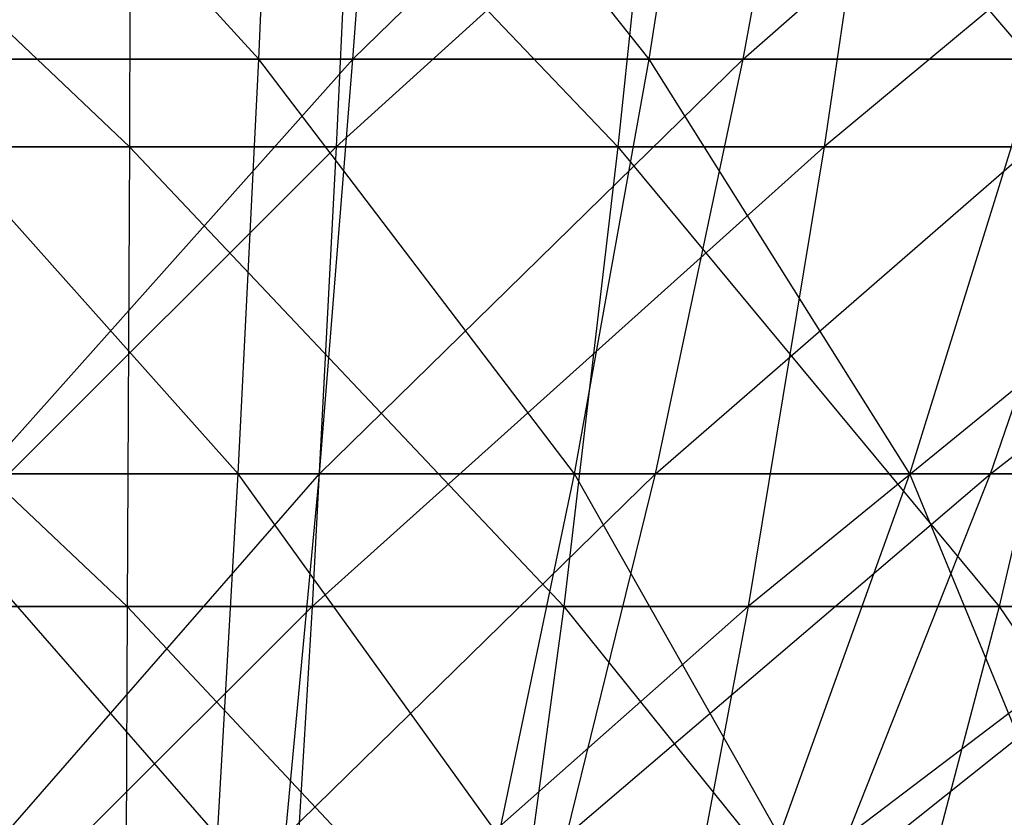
# Model space of a CAD drawing. Extents: x -125 to 125, y -143 to 0.
# Tile 100 of 256: x -0.17 to 1.7, y -139.94 to -138.42. Entities that reach past the tile are written whole.
import ezdxf

# ---------------------------------------------------------------- set-up
doc = ezdxf.new("R2010")
doc.units = 0
doc.header["$LTSCALE"] = 25.4
doc.layers.get('0').update_dxf_attribs({"linetype": 'CONTINUOUS'})

# ---------------------------------------------------------------- blocks, each defined once
blk = doc.blocks.new('NL2500027000_STL_3')
at = {"color": 0}
for p, q in [((0.2825, -138.4955, 17.0661), (-0.5252, -137.6057, 19.3919)), ((0.2825, -138.4955, 17.0661), (-0.5252, -137.6057, 19.3919)), ((0.2825, -138.4955, 17.0661), (0.3211, -137.6057, 19.3963)), ((0.2825, -138.4955, 17.0661), (0.3211, -137.6057, 19.3963)), ((1.0267, -138.4955, 17.0375), (0.3211, -137.6057, 19.3963)), ((1.0267, -138.4955, 17.0375), (0.3211, -137.6057, 19.3963)), ((0.4621, -138.4955, -17.0622), (0.5252, -137.6057, -19.3919)), ((0.4621, -138.4955, -17.0622), (0.5252, -137.6057, -19.3919)), ((0.4621, -138.4955, -17.0622), (1.3706, -137.6057, -19.3505)), ((0.4621, -138.4955, -17.0622), (1.3706, -137.6057, -19.3505)), ((1.0267, -138.4955, 17.0375), (1.1669, -137.6057, 19.3639)), ((1.0267, -138.4955, 17.0375), (1.1669, -137.6057, 19.3639)), ((1.2059, -138.4955, -17.0258), (1.3706, -137.6057, -19.3505)), ((1.2059, -138.4955, -17.0258), (1.3706, -137.6057, -19.3505)), ((1.2059, -138.4955, -17.0258), (2.2134, -137.6057, -19.2723)), ((1.2059, -138.4955, -17.0258), (2.2134, -137.6057, -19.2723)), ((-0.9894, -137.6886, 24.3861), (0.0358, -138.6626, 22.0892)), ((-0.9894, -137.6886, 24.3861), (0.0358, -138.6626, 22.0892)), ((0.0395, -137.6886, 24.4061), (0.0358, -138.6626, 22.0892)), ((0.0395, -137.6886, 24.4061), (0.0358, -138.6626, 22.0892)), ((0.0395, -137.6886, 24.4061), (0.9669, -138.6626, 22.0681)), ((0.0395, -137.6886, 24.4061), (0.9669, -138.6626, 22.0681)), ((0.475, -137.6886, -24.4015), (0.43, -138.6626, -22.0851)), ((0.475, -137.6886, -24.4015), (0.43, -138.6626, -22.0851)), ((1.5033, -137.6886, -24.3598), (0.43, -138.6626, -22.0851)), ((1.5033, -137.6886, -24.3598), (0.43, -138.6626, -22.0851)), ((1.0684, -137.6886, 24.3828), (0.9669, -138.6626, 22.0681)), ((1.0684, -137.6886, 24.3828), (0.9669, -138.6626, 22.0681)), ((1.0684, -137.6886, 24.3828), (1.8964, -138.6626, 22.0077)), ((1.0684, -137.6886, 24.3828), (1.8964, -138.6626, 22.0077)), ((1.5033, -137.6886, -24.3598), (1.3606, -138.6626, -22.0473)), ((1.5033, -137.6886, -24.3598), (1.3606, -138.6626, -22.0473)), ((2.5289, -137.6886, -24.2748), (1.3606, -138.6626, -22.0473)), ((2.5289, -137.6886, -24.2748), (1.3606, -138.6626, -22.0473)), ((0.2825, -138.4955, 17.0661), (-0.4621, -138.4955, 17.0622)), ((0.2825, -138.4955, 17.0661), (-0.4621, -138.4955, 17.0622)), ((0.2434, -139.2859, 14.7003), (-0.4621, -138.4955, 17.0622)), ((0.2434, -139.2859, 14.7003), (-0.4621, -138.4955, 17.0622)), ((-0.2825, -138.4955, -17.0661), (0.4621, -138.4955, -17.0622)), ((-0.2825, -138.4955, -17.0661), (0.4621, -138.4955, -17.0622)), ((-0.2434, -139.2859, -14.7003), (0.4621, -138.4955, -17.0622)), ((-0.2434, -139.2859, -14.7003), (0.4621, -138.4955, -17.0622)), ((0.2434, -139.2859, 14.7003), (0.2825, -138.4955, 17.0661)), ((0.2434, -139.2859, 14.7003), (0.2825, -138.4955, 17.0661)), ((1.0267, -138.4955, 17.0375), (0.2825, -138.4955, 17.0661)), ((1.0267, -138.4955, 17.0375), (0.2825, -138.4955, 17.0661)), ((0.8844, -139.2859, 14.6757), (0.2825, -138.4955, 17.0661)), ((0.8844, -139.2859, 14.6757), (0.2825, -138.4955, 17.0661)), ((0.3981, -139.2859, -14.697), (0.4621, -138.4955, -17.0622)), ((0.3981, -139.2859, -14.697), (0.4621, -138.4955, -17.0622)), ((0.3981, -139.2859, -14.697), (1.2059, -138.4955, -17.0258)), ((0.3981, -139.2859, -14.697), (1.2059, -138.4955, -17.0258)), ((0.4621, -138.4955, -17.0622), (1.2059, -138.4955, -17.0258)), ((0.4621, -138.4955, -17.0622), (1.2059, -138.4955, -17.0258)), ((0.8844, -139.2859, 14.6757), (1.0267, -138.4955, 17.0375)), ((0.8844, -139.2859, 14.6757), (1.0267, -138.4955, 17.0375)), ((1.7689, -138.4955, 16.9765), (1.0267, -138.4955, 17.0375)), ((1.7689, -138.4955, 16.9765), (1.0267, -138.4955, 17.0375)), ((1.5237, -139.2859, 14.6232), (1.0267, -138.4955, 17.0375)), ((1.5237, -139.2859, 14.6232), (1.0267, -138.4955, 17.0375)), ((1.0388, -139.2859, -14.6656), (1.2059, -138.4955, -17.0258)), ((1.0388, -139.2859, -14.6656), (1.2059, -138.4955, -17.0258)), ((1.0388, -139.2859, -14.6656), (1.9475, -138.4955, -16.957)), ((1.0388, -139.2859, -14.6656), (1.9475, -138.4955, -16.957)), ((1.2059, -138.4955, -17.0258), (1.9475, -138.4955, -16.957)), ((1.2059, -138.4955, -17.0258), (1.9475, -138.4955, -16.957)), ((1.5237, -139.2859, 14.6232), (1.7689, -138.4955, 16.9765)), ((1.5237, -139.2859, 14.6232), (1.7689, -138.4955, 16.9765)), ((1.6775, -139.2859, -14.6063), (1.9475, -138.4955, -16.957)), ((1.6775, -139.2859, -14.6063), (1.9475, -138.4955, -16.957)), ((1.6775, -139.2859, -14.6063), (2.6853, -138.4955, -16.8559)), ((1.6775, -139.2859, -14.6063), (2.6853, -138.4955, -16.8559)), ((-0.8955, -138.6626, 22.0711), (0.0358, -138.6626, 22.0892)), ((-0.8955, -138.6626, 22.0711), (0.0358, -138.6626, 22.0892)), ((-0.8955, -138.6626, 22.0711), (0.0319, -139.5387, 19.7336)), ((-0.8955, -138.6626, 22.0711), (0.0319, -139.5387, 19.7336)), ((0.43, -138.6626, -22.0851), (-0.5015, -138.6626, -22.0836)), ((0.43, -138.6626, -22.0851), (-0.5015, -138.6626, -22.0836)), ((0.43, -138.6626, -22.0851), (-0.448, -139.5387, -19.7285)), ((0.43, -138.6626, -22.0851), (-0.448, -139.5387, -19.7285)), ((0.0358, -138.6626, 22.0892), (0.0319, -139.5387, 19.7336)), ((0.0358, -138.6626, 22.0892), (0.0319, -139.5387, 19.7336)), ((0.0358, -138.6626, 22.0892), (0.9669, -138.6626, 22.0681)), ((0.0358, -138.6626, 22.0892), (0.9669, -138.6626, 22.0681)), ((0.0358, -138.6626, 22.0892), (0.8638, -139.5387, 19.7147)), ((0.0358, -138.6626, 22.0892), (0.8638, -139.5387, 19.7147)), ((0.43, -138.6626, -22.0851), (0.3841, -139.5387, -19.7299)), ((0.43, -138.6626, -22.0851), (0.3841, -139.5387, -19.7299)), ((1.3606, -138.6626, -22.0473), (0.3841, -139.5387, -19.7299)), ((1.3606, -138.6626, -22.0473), (0.3841, -139.5387, -19.7299)), ((1.3606, -138.6626, -22.0473), (0.43, -138.6626, -22.0851)), ((1.3606, -138.6626, -22.0473), (0.43, -138.6626, -22.0851)), ((0.9669, -138.6626, 22.0681), (0.8638, -139.5387, 19.7147)), ((0.9669, -138.6626, 22.0681), (0.8638, -139.5387, 19.7147)), ((0.9669, -138.6626, 22.0681), (1.8964, -138.6626, 22.0077)), ((0.9669, -138.6626, 22.0681), (1.8964, -138.6626, 22.0077)), ((0.9669, -138.6626, 22.0681), (1.6942, -139.5387, 19.6608)), ((0.9669, -138.6626, 22.0681), (1.6942, -139.5387, 19.6608)), ((1.3606, -138.6626, -22.0473), (1.2155, -139.5387, -19.6961)), ((1.3606, -138.6626, -22.0473), (1.2155, -139.5387, -19.6961)), ((2.2888, -138.6626, -21.9704), (1.2155, -139.5387, -19.6961)), ((2.2888, -138.6626, -21.9704), (1.2155, -139.5387, -19.6961)), ((2.2888, -138.6626, -21.9704), (1.3606, -138.6626, -22.0473)), ((2.2888, -138.6626, -21.9704), (1.3606, -138.6626, -22.0473)), ((1.8964, -138.6626, 22.0077), (1.6942, -139.5387, 19.6608)), ((1.8964, -138.6626, 22.0077), (1.6942, -139.5387, 19.6608)), ((0.2434, -139.2859, 14.7003), (-0.3981, -139.2859, 14.697)), ((0.2434, -139.2859, 14.7003), (-0.3981, -139.2859, 14.697)), ((0.2037, -139.9757, 12.3033), (-0.3981, -139.2859, 14.697)), ((0.2037, -139.9757, 12.3033), (-0.3981, -139.2859, 14.697)), ((-0.2434, -139.2859, -14.7003), (0.3981, -139.2859, -14.697)), ((-0.2434, -139.2859, -14.7003), (0.3981, -139.2859, -14.697)), ((-0.2037, -139.9757, -12.3033), (0.3981, -139.2859, -14.697)), ((-0.2037, -139.9757, -12.3033), (0.3981, -139.2859, -14.697)), ((0.2037, -139.9757, 12.3033), (0.2434, -139.2859, 14.7003)), ((0.2037, -139.9757, 12.3033), (0.2434, -139.2859, 14.7003)), ((0.8844, -139.2859, 14.6757), (0.2434, -139.2859, 14.7003)), ((0.8844, -139.2859, 14.6757), (0.2434, -139.2859, 14.7003)), ((0.7402, -139.9757, 12.2827), (0.2434, -139.2859, 14.7003)), ((0.7402, -139.9757, 12.2827), (0.2434, -139.2859, 14.7003)), ((0.3332, -139.9757, -12.3004), (0.3981, -139.2859, -14.697)), ((0.3332, -139.9757, -12.3004), (0.3981, -139.2859, -14.697)), ((0.3332, -139.9757, -12.3004), (1.0388, -139.2859, -14.6656)), ((0.3332, -139.9757, -12.3004), (1.0388, -139.2859, -14.6656)), ((0.3981, -139.2859, -14.697), (1.0388, -139.2859, -14.6656)), ((0.3981, -139.2859, -14.697), (1.0388, -139.2859, -14.6656)), ((0.7402, -139.9757, 12.2827), (0.8844, -139.2859, 14.6757)), ((0.7402, -139.9757, 12.2827), (0.8844, -139.2859, 14.6757)), ((0.8694, -139.9757, -12.2742), (1.0388, -139.2859, -14.6656)), ((0.8694, -139.9757, -12.2742), (1.0388, -139.2859, -14.6656)), ((0.8694, -139.9757, -12.2742), (1.6775, -139.2859, -14.6063)), ((0.8694, -139.9757, -12.2742), (1.6775, -139.2859, -14.6063)), ((1.5237, -139.2859, 14.6232), (0.8844, -139.2859, 14.6757)), ((1.5237, -139.2859, 14.6232), (0.8844, -139.2859, 14.6757)), ((1.2752, -139.9757, 12.2387), (0.8844, -139.2859, 14.6757)), ((1.2752, -139.9757, 12.2387), (0.8844, -139.2859, 14.6757)), ((1.0388, -139.2859, -14.6656), (1.6775, -139.2859, -14.6063)), ((1.0388, -139.2859, -14.6656), (1.6775, -139.2859, -14.6063)), ((1.2752, -139.9757, 12.2387), (1.5237, -139.2859, 14.6232)), ((1.2752, -139.9757, 12.2387), (1.5237, -139.2859, 14.6232)), ((1.404, -139.9757, -12.2246), (1.6775, -139.2859, -14.6063)), ((1.404, -139.9757, -12.2246), (1.6775, -139.2859, -14.6063)), ((1.404, -139.9757, -12.2246), (2.313, -139.2859, -14.5193)), ((1.404, -139.9757, -12.2246), (2.313, -139.2859, -14.5193)), ((2.1601, -139.2859, 14.5428), (1.5237, -139.2859, 14.6232)), ((2.1601, -139.2859, 14.5428), (1.5237, -139.2859, 14.6232)), ((1.8078, -139.9757, 12.1714), (1.5237, -139.2859, 14.6232)), ((1.8078, -139.9757, 12.1714), (1.5237, -139.2859, 14.6232)), ((1.6775, -139.2859, -14.6063), (2.313, -139.2859, -14.5193)), ((1.6775, -139.2859, -14.6063), (2.313, -139.2859, -14.5193)), ((-0.8, -139.5387, 19.7174), (0.0319, -139.5387, 19.7336)), ((-0.8, -139.5387, 19.7174), (0.0319, -139.5387, 19.7336)), ((0.3841, -139.5387, -19.7299), (-0.448, -139.5387, -19.7285)), ((0.3841, -139.5387, -19.7299), (-0.448, -139.5387, -19.7285)), ((0.3841, -139.5387, -19.7299), (-0.3937, -140.3154, -17.3389)), ((0.3841, -139.5387, -19.7299), (-0.3937, -140.3154, -17.3389)), ((0.0319, -139.5387, 19.7336), (0.0281, -140.3154, 17.3433)), ((0.0319, -139.5387, 19.7336), (0.0281, -140.3154, 17.3433)), ((0.0319, -139.5387, 19.7336), (0.8638, -139.5387, 19.7147)), ((0.0319, -139.5387, 19.7336), (0.8638, -139.5387, 19.7147)), ((0.0319, -139.5387, 19.7336), (0.7592, -140.3154, 17.3267)), ((0.0319, -139.5387, 19.7336), (0.7592, -140.3154, 17.3267)), ((0.3841, -139.5387, -19.7299), (0.3376, -140.3154, -17.3401)), ((0.3841, -139.5387, -19.7299), (0.3376, -140.3154, -17.3401)), ((1.2155, -139.5387, -19.6961), (0.3376, -140.3154, -17.3401)), ((1.2155, -139.5387, -19.6961), (0.3376, -140.3154, -17.3401)), ((1.2155, -139.5387, -19.6961), (0.3841, -139.5387, -19.7299)), ((1.2155, -139.5387, -19.6961), (0.3841, -139.5387, -19.7299)), ((0.8638, -139.5387, 19.7147), (0.7592, -140.3154, 17.3267)), ((0.8638, -139.5387, 19.7147), (0.7592, -140.3154, 17.3267)), ((0.8638, -139.5387, 19.7147), (1.6942, -139.5387, 19.6608)), ((0.8638, -139.5387, 19.7147), (1.6942, -139.5387, 19.6608)), ((0.8638, -139.5387, 19.7147), (1.4889, -140.3154, 17.2793)), ((0.8638, -139.5387, 19.7147), (1.4889, -140.3154, 17.2793)), ((1.2155, -139.5387, -19.6961), (1.0683, -140.3154, -17.3104)), ((1.2155, -139.5387, -19.6961), (1.0683, -140.3154, -17.3104)), ((2.0447, -139.5387, -19.6274), (1.0683, -140.3154, -17.3104)), ((2.0447, -139.5387, -19.6274), (1.0683, -140.3154, -17.3104)), ((2.0447, -139.5387, -19.6274), (1.2155, -139.5387, -19.6961)), ((2.0447, -139.5387, -19.6274), (1.2155, -139.5387, -19.6961)), ((1.6942, -139.5387, 19.6608), (1.4889, -140.3154, 17.2793)), ((1.6942, -139.5387, 19.6608), (1.4889, -140.3154, 17.2793)), ((1.6942, -139.5387, 19.6608), (2.5215, -139.5387, 19.5719)), ((1.6942, -139.5387, 19.6608), (2.5215, -139.5387, 19.5719)), ((1.6942, -139.5387, 19.6608), (2.2161, -140.3154, 17.2012)), ((1.6942, -139.5387, 19.6608), (2.2161, -140.3154, 17.2012))]:
    blk.add_line(p, q, dxfattribs=at)

msp = doc.modelspace()

# ---------------------------------------------------------------- block references
at = {"color": 253}
msp.add_blockref('NL2500027000_STL_3', (0, 0), dxfattribs=at)

doc.saveas('drawing.dxf')
